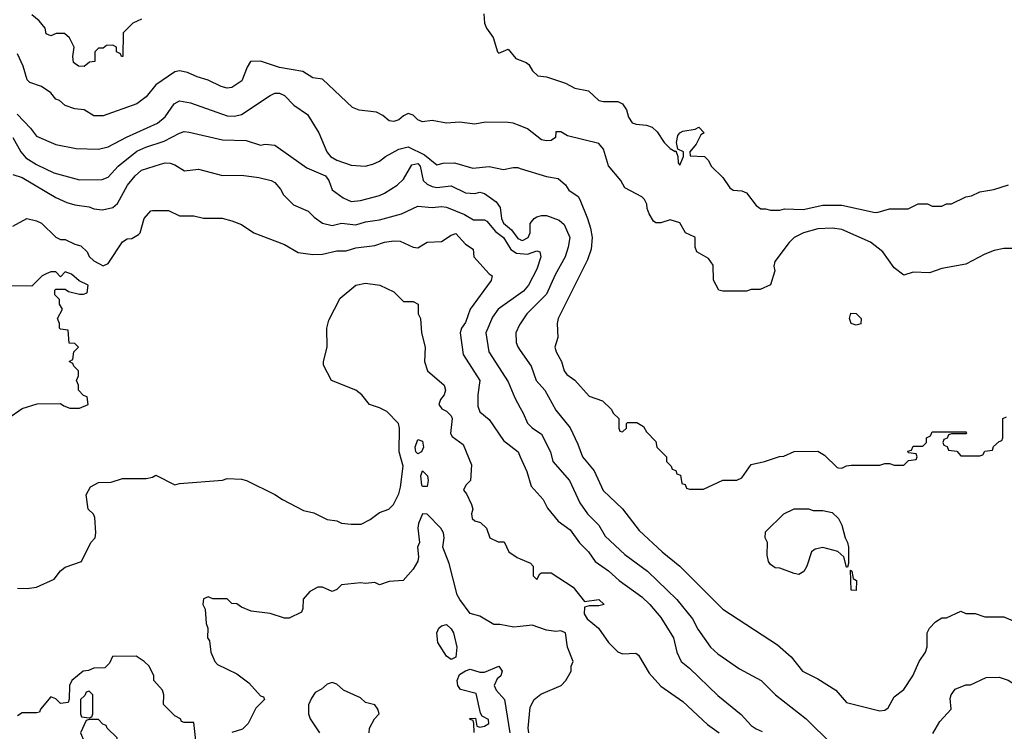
# Model space of a CAD drawing. Header units: inches. Extents: x 1793389 to 1900389, y 320802 to 470796.
# Tile 176 of 256: x 1827899 to 1832032, y 370917 to 373905. Entities that reach past the tile are written whole.
import ezdxf

# ---------------------------------------------------------------- set-up
doc = ezdxf.new("R2010")
doc.units = ezdxf.units.IN
doc.header["$MEASUREMENT"] = 0
doc.layers.add('B8327', color=7, linetype='Continuous')
doc.layers.add('B8337', color=7, linetype='Continuous')

msp = doc.modelspace()

# ---------------------------------------------------------------- linework, layer by layer
at = {"layer": 'B8327', "color": 2}
for points, elevation in [([(1828410, 373908), (1828374, 373890), (1828334, 373850), (1828331.3, 373750), (1828326, 373750), (1828322, 373762), (1828306, 373770), (1828306, 373790), (1828290, 373798), (1828263.6, 373796.4), (1828250, 373786), (1828230, 373786), (1828214, 373770), (1828214, 373730), (1828192.7, 373727.3), (1828170, 373708.7), (1828146, 373710), (1828124.7, 373724.7), (1828122, 373750), (1828128, 373790), (1828108.4, 373828.4), (1828087.3, 373847.3), (1828052.7, 373847.3), (1828030, 373838), (1828010, 373846), (1828006, 373870), (1827980.4, 373900.4), (1827950, 373926)], 230), ([(1829847.3, 373930), (1829850.8, 373890), (1829858.8, 373870), (1829886.8, 373830), (1829904.7, 373770), (1829910, 373764.7), (1829950, 373782), (1829982, 373742), (1830000, 373735.1)], 234), ([(1830000, 373458.8), (1829970.5, 373470.5), (1829950, 373474), (1829854.4, 373474.4), (1829810, 373466.8), (1829744.8, 373475.2), (1829690, 373470.5), (1829630, 373482), (1829590, 373476.3), (1829570, 373484), (1829550, 373504), (1829530, 373510.7), (1829510, 373502), (1829490, 373484.9), (1829470, 373477.3), (1829450, 373480.7), (1829423.5, 373503.5), (1829397.3, 373517.3), (1829324.7, 373524.7), (1829296, 373536), (1829170, 373656), (1829130, 373661), (1829087.1, 373687.1), (1828990, 373704), (1828910, 373731.3), (1828868, 373730), (1828853.6, 373706.4), (1828831.9, 373648.1), (1828790, 373621), (1828770, 373618), (1828744.5, 373624.5), (1828690, 373651.3), (1828644.5, 373664.5), (1828603.5, 373683.5), (1828570, 373690.7), (1828550, 373686.8), (1828470, 373631), (1828430, 373581), (1828390, 373551.3), (1828250, 373501), (1828210, 373501), (1828170, 373526), (1828130, 373531), (1828090, 373544.7), (1828065.4, 373565.4), (1828050, 373572), (1828030, 373598), (1827990, 373624.7), (1827941.4, 373641.4), (1827930, 373652), (1827914, 373710), (1827890, 373762)], 230), ([(1827888, 373508), (1827944.9, 373450), (1827970, 373416), (1828050, 373380.7), (1828135.5, 373364.5), (1828230, 373362), (1828270, 373370.7), (1828347.9, 373412.1), (1828477.2, 373470), (1828510, 373497.3), (1828548, 373552), (1828570, 373564), (1828615.6, 373555.6), (1828770, 373502), (1828800.2, 373499.8), (1828830, 373507.3), (1828950, 373587.3), (1828970, 373596.3), (1828990, 373596.3), (1829010, 373586.8), (1829050, 373546), (1829106.8, 373506.8), (1829154.8, 373430), (1829187.7, 373350), (1829204, 373330), (1829230, 373315.5), (1829290, 373294), (1829349.4, 373290.6), (1829382, 373298), (1829409.4, 373310.6), (1829434, 373330), (1829490, 373361.6), (1829530, 373370.6), (1829598, 373338), (1829650, 373296), (1829677.2, 373302.8), (1829724.5, 373304.5), (1829801.1, 373281.1), (1829870, 373288.2), (1829930, 373276.3), (1829970, 373284.9), (1829990, 373284), (1830000, 373280.9)], 226), ([(1827870, 373410.8), (1827903.8, 373350), (1827925.2, 373325.3), (1827970, 373297.1), (1828041.7, 373261.7), (1828150, 373233), (1828245.6, 373234.4), (1828270, 373244), (1828312.7, 373290), (1828390, 373352.4), (1828429, 373370), (1828505.3, 373394.7), (1828570, 373428.2), (1828590, 373435.5), (1828610, 373433.4), (1828750, 373400.7), (1828850, 373398), (1828910, 373378), (1828930, 373382), (1828970, 373378), (1829103.7, 373283.7), (1829182.8, 373250), (1829196.3, 373230), (1829210.5, 373190.5), (1829257.5, 373157.5), (1829290, 373142), (1829330, 373145.5), (1829410, 373167.3), (1829430, 373177.3), (1829484, 373210), (1829510, 373234.8), (1829544.8, 373295.3), (1829570, 373301.6), (1829580.4, 373290), (1829592.7, 373230), (1829610, 373214.4), (1829630, 373204.4), (1829650, 373200.4), (1829710, 373208.2), (1829770, 373178.8), (1829810, 373176), (1829830, 373181), (1829850, 373174.8), (1829899.7, 373139.7), (1829915.9, 373115.9), (1829921.7, 373070), (1829930.2, 373050.2), (1829963.4, 373023.4), (1829990, 372986.4), (1830000, 372981.8)], 222), ([(1827870, 373254.8), (1827910, 373243), (1828050, 373159.1), (1828097.5, 373137.5), (1828130, 373127.3), (1828190, 373118.8), (1828210.6, 373110.6), (1828247.1, 373107.1), (1828290, 373117.1), (1828310, 373133.4), (1828352, 373210), (1828383.7, 373250), (1828410, 373273), (1828490, 373299.1), (1828510, 373304), (1828530, 373302.8), (1828550, 373296), (1828590.7, 373270.7), (1828650, 373277.3), (1828750, 373250.6), (1828830, 373252.7), (1828902.8, 373242.8), (1828954, 373230), (1828970, 373222), (1828993.7, 373193.7), (1829006, 373170), (1829048.1, 373128.1), (1829110, 373101), (1829135.3, 373075.3), (1829170, 373051.3), (1829210, 373040.7), (1829250, 373050.4), (1829310, 373043.1), (1829350, 373055.8), (1829410, 373064.4), (1829502, 373090), (1829570, 373122.8), (1829630, 373116.3), (1829670, 373120.5), (1829690, 373118), (1829766.7, 373086.7), (1829804.4, 373064.4), (1829850, 373064.4), (1829859.6, 373059.6), (1829896, 373016), (1829930.3, 372990), (1829960.6, 372940.6), (1829984.6, 372924.6), (1830000, 372923.2)], 218), ([(1827870, 373038), (1827929.4, 373070.6), (1827970, 373061), (1827990.6, 373050.6), (1828050, 372992), (1828070, 372982), (1828090, 372982), (1828130, 372962), (1828155.3, 372955.3), (1828182, 372930), (1828191.1, 372911.1), (1828210, 372892), (1828250, 372872), (1828270, 372882), (1828330, 372972), (1828350, 372984.7), (1828370, 372986), (1828397.5, 373002.5), (1828404, 373010), (1828422, 373070), (1828450, 373102), (1828456.4, 373103.6), (1828523.6, 373103.6), (1828570, 373081), (1828630, 373081), (1828670, 373071.3), (1828748.9, 373071.1), (1828790, 373061), (1828830, 373044.7), (1828882, 373010), (1829010, 372961), (1829068.1, 372928.1), (1829130, 372918.8), (1829170, 372920.7), (1829230, 372934), (1829270, 372934.8), (1829310, 372947.3), (1829390, 372957.3), (1829430, 372970.7), (1829470, 372976.3), (1829495.5, 372975.5), (1829550, 372950.6), (1829570, 372947.3), (1829610, 372970.7), (1829670, 372974), (1829710, 373000.7), (1829730, 373006.8), (1829770, 372962.8), (1829802, 372942), (1829804.7, 372910), (1829870, 372838), (1829882, 372830), (1829878, 372810), (1829790.4, 372689.6), (1829770, 372634), (1829753.4, 372610), (1829747.3, 372590), (1829759.9, 372499.9), (1829830.6, 372390), (1829822, 372330), (1829822.5, 372282.5), (1829830, 372258), (1829870, 372226.8), (1829930, 372138.8), (1829990.8, 372090), (1830000, 372069.6)], 214), ([(1827849.1, 372230.9), (1827910, 372272), (1827972.7, 372292.7), (1828070, 372294), (1828083.6, 372283.6), (1828110, 372274), (1828150, 372274), (1828186, 372290), (1828182, 372322), (1828167.3, 372327.3), (1828146, 372350), (1828146, 372370), (1828138, 372390), (1828146, 372410), (1828146, 372430), (1828126, 372450), (1828122, 372462), (1828106, 372470), (1828122, 372478), (1828126, 372510), (1828146, 372530), (1828130, 372546), (1828107.3, 372547.3), (1828102, 372602), (1828070, 372606), (1828066, 372610), (1828066, 372630), (1828058, 372650), (1828078, 372690), (1828066, 372710), (1828066, 372730), (1828046, 372750), (1828046, 372770), (1828050, 372774), (1828090, 372774), (1828103.6, 372763.6), (1828150, 372752), (1828167.3, 372752.7), (1828182, 372758), (1828186, 372790), (1828148.4, 372808.4), (1828116.4, 372836.4), (1828090, 372846), (1828070, 372826), (1828050, 372846), (1828030, 372846), (1828010, 372838), (1827994, 372830), (1827950, 372786), (1827850, 372788)], 214), ([(1827890, 371518.8), (1827930, 371517.3), (1827970, 371522.8), (1828044, 371556), (1828070, 371591.3), (1828090, 371606), (1828158, 371630), (1828198, 371710), (1828215.3, 371730), (1828218, 371750), (1828214.6, 371814.6), (1828208.4, 371828.4), (1828186, 371850), (1828178, 371910), (1828196.4, 371943.6), (1828230, 371962), (1828283.6, 371963.6), (1828330, 371978), (1828430, 371978), (1828456.4, 371983.6), (1828470, 371992), (1828550, 371952), (1828570, 371958), (1828750, 371971.3), (1828770, 371978), (1828830, 371976), (1828850.7, 371970.7), (1828970, 371911.3), (1829002, 371890), (1829090, 371844.7), (1829134.4, 371834.4), (1829190, 371806), (1829230, 371801), (1829250, 371791.3), (1829290, 371786.8), (1829332.7, 371787.3), (1829370, 371806), (1829410, 371836), (1829448, 371850), (1829468, 371870), (1829490, 371914), (1829498, 371942), (1829509, 372030), (1829492.3, 372090), (1829493.2, 372190), (1829488.7, 372210), (1829440.1, 372260.1), (1829410, 372276), (1829368, 372290), (1829335.3, 372330), (1829310, 372349), (1829208, 372390), (1829174.6, 372454.6), (1829174, 372470), (1829189, 372530), (1829188.7, 372610), (1829196.4, 372643.6), (1829244.7, 372735.3), (1829310, 372790.8), (1829350, 372798.8), (1829411.1, 372791.1), (1829470, 372762), (1829510, 372722), (1829550, 372722), (1829572, 372710), (1829572, 372670), (1829582, 372650), (1829586, 372590), (1829601, 372530), (1829598, 372470), (1829611, 372430), (1829681, 372370), (1829686, 372350), (1829681, 372330), (1829666, 372310), (1829658, 372290), (1829670.9, 372270.9), (1829690, 372261), (1829710, 372242), (1829714, 372230), (1829707.3, 372167.3), (1829714.8, 372154.8), (1829761, 372121), (1829795.3, 372035.3), (1829791, 371970), (1829772, 371950), (1829762, 371930), (1829774.8, 371914.8), (1829796, 371870), (1829801, 371850), (1829796, 371830), (1829798, 371810), (1829810, 371801), (1829834, 371794), (1829858, 371770), (1829872, 371730), (1829907.3, 371712.7), (1829932.7, 371712.7), (1829952, 371670), (1829987.1, 371647.1), (1830000, 371641.7)], 210), ([(1830000, 372755.8), (1829907.3, 372690), (1829883.4, 372656.6), (1829856.3, 372590), (1829867.7, 372510), (1829950, 372384.7), (1829977.1, 372317.1), (1830000, 372275.9)], 218), ([(1830000, 372628.2), (1829996.7, 372623.3), (1829982, 372590), (1829983, 372550), (1829990, 372531.3), (1830000, 372516.7)], 222), ([(1830000, 371356.8), (1829973.7, 371353.7), (1829914.6, 371365.4), (1829890, 371366), (1829830, 371401), (1829790, 371412), (1829746, 371470), (1829736, 371490), (1829702.3, 371622.3), (1829674.9, 371690), (1829681.3, 371730), (1829678.7, 371750), (1829666.4, 371770), (1829610, 371828.2), (1829590, 371830.8), (1829572.4, 371790), (1829569.7, 371769.7), (1829577, 371710), (1829569, 371690), (1829573.6, 371650), (1829570, 371632), (1829550, 371598), (1829509.1, 371550.9), (1829450, 371546), (1829410, 371532), (1829390, 371542), (1829350, 371538), (1829330, 371541), (1829250, 371532), (1829230, 371512), (1829210, 371504.7), (1829170, 371522), (1829150, 371522), (1829116.4, 371503.6), (1829088.4, 371471.6), (1829087.3, 371432.7), (1829082, 371418), (1829030, 371392), (1829010, 371392), (1828951.1, 371411.1), (1828870, 371422), (1828830, 371438), (1828810, 371452), (1828790, 371454), (1828770, 371474), (1828710, 371474), (1828690, 371482), (1828670, 371474), (1828668, 371450), (1828678, 371430), (1828682, 371370), (1828688.7, 371350), (1828688, 371310), (1828696.4, 371296.4), (1828702, 371250), (1828718, 371210), (1828730, 371198), (1828810, 371158), (1828838, 371138), (1828860.4, 371120.4), (1828910, 371066), (1828922, 371062), (1828926, 371050), (1828890, 371014), (1828858, 370950), (1828833.6, 370926.4), (1828790, 370912)], 206), ([(1828638, 370878), (1828630, 370954), (1828590, 370954), (1828578, 370958), (1828574, 370970), (1828550, 370982), (1828502, 371030), (1828504.7, 371070), (1828498, 371090), (1828462, 371130), (1828462, 371150), (1828442, 371190), (1828422, 371210), (1828387.3, 371232.7), (1828288.4, 371231.6), (1828276.4, 371203.6), (1828256.4, 371183.6), (1828210, 371182), (1828187.3, 371172.7), (1828166, 371170), (1828118, 371130), (1828108, 371110), (1828107.3, 371052.7), (1828102, 371038), (1828070, 371034), (1828050, 371054), (1828030, 371062), (1827986, 371010), (1827982, 370998), (1827970, 370994), (1827910, 370994), (1827890, 370982)], 206), ([(1829807.3, 370912.7), (1829806, 370950), (1829802, 370962), (1829790, 370966), (1829788.7, 370971.3), (1829812.7, 370972.7), (1829818, 370938), (1829830, 370934), (1829850, 370938), (1829868, 370950), (1829867.3, 370967.3), (1829840.2, 370980.2), (1829832.9, 370992.9), (1829815.5, 371075.5), (1829750, 371093.2), (1829738, 371110), (1829735.1, 371130), (1829744.5, 371155.5), (1829770, 371171.3), (1829790, 371178), (1829830, 371164.7), (1829850, 371164.7), (1829910, 371190.8), (1829924.7, 371170), (1829918, 371150), (1829902.8, 371137.2), (1829891, 371110), (1829898.8, 371090), (1829933.4, 371050), (1829957, 370910)], 202), ([(1829366, 370910), (1829368, 370930), (1829388, 370970), (1829408, 370990), (1829402, 371010), (1829390, 371028), (1829350, 371038), (1829330, 371058), (1829258, 371090), (1829230, 371115.3), (1829210, 371122), (1829190, 371115.3), (1829165.4, 371094.6), (1829139.6, 371080.4), (1829123.6, 371056.4), (1829111.6, 371028.4), (1829111.3, 370990), (1829118, 370970), (1829158, 370910)], 206)]:
    msp.add_lwpolyline(points, dxfattribs=dict(at, elevation=elevation))
for points, elevation in [([(1829570, 372082), (1829562, 372090), (1829559.6, 372110), (1829570, 372142.8), (1829590, 372136), (1829593.7, 372110), (1829586, 372090)], 206), ([(1829590, 371945.2), (1829587.6, 371950), (1829582.9, 371990), (1829590, 372010.6), (1829610.3, 371990), (1829613.7, 371970), (1829610, 371945.2)], 206), ([(1829710, 371219), (1829690, 371233.2), (1829654, 371290), (1829649.6, 371330), (1829658, 371350), (1829670, 371360.5), (1829690, 371365.5), (1829710, 371347.3), (1829719.5, 371330), (1829733.4, 371270), (1829730, 371228)], 202), ([(1828190, 371086), (1828178, 371082), (1828172.7, 371067.3), (1828154, 371050), (1828154, 370990), (1828158, 370978), (1828190, 370974), (1828202, 370978), (1828206, 370990), (1828206, 371070)], 206), ([(1828230, 370966), (1828190, 370966), (1828178, 370962), (1828154, 370910), (1828170, 370874), (1828190, 370862), (1828230, 370862), (1828250, 370842), (1828270, 370834), (1828290, 370834), (1828307.3, 370852.7), (1828308, 370890), (1828266, 370930), (1828262, 370942), (1828247.3, 370947.3)], 206)]:
    msp.add_lwpolyline(points, close=True, dxfattribs=dict(at, elevation=elevation))
at = {"layer": 'B8337', "color": 2}
for points, elevation in [([(1830000, 373735.1), (1830025.4, 373725.4), (1830036.9, 373716.9), (1830052, 373690), (1830074, 373670), (1830110, 373664.7), (1830190, 373638), (1830230, 373618), (1830286.4, 373606.4), (1830330, 373566), (1830350, 373561), (1830410, 373561), (1830430, 373552), (1830446.4, 373526.4), (1830455.3, 373495.3), (1830470, 373472), (1830486.4, 373466.4), (1830530, 373462.8), (1830553.4, 373453.4), (1830574.4, 373434.4), (1830604.7, 373390), (1830630, 373364.7), (1830650, 373352), (1830654, 373354), (1830662, 373330), (1830663.6, 373303.6), (1830670, 373294), (1830686, 373330), (1830686, 373350), (1830662, 373362), (1830656, 373390), (1830661.6, 373418.4), (1830669.6, 373430.4), (1830682.4, 373437.6), (1830734.6, 373445.4), (1830750, 373454), (1830772, 373430), (1830758, 373422), (1830738, 373382), (1830712, 373350), (1830714, 373334), (1830774, 373330), (1830790, 373314), (1830802, 373290), (1830850, 373242), (1830879.8, 373199.8), (1830894, 373190), (1830930, 373186), (1830950, 373178), (1830990, 373124.7), (1831010, 373111.3), (1831030, 373111.3), (1831050, 373104.7), (1831090, 373104.7), (1831110, 373111), (1831187.5, 373107.5), (1831270, 373126.8), (1831350, 373126.8), (1831490, 373096), (1831503.1, 373096.9), (1831550, 373111.3), (1831628.4, 373111.6), (1831670, 373132), (1831710, 373131.3), (1831730, 373122), (1831770, 373122), (1831790, 373132), (1831810, 373132), (1831870, 373162), (1831894, 373166), (1831930, 373182), (1831988.4, 373191.6), (1832050, 373211.3)], 234), ([(1832070, 372944.7), (1832030, 372944.7), (1831990, 372936), (1831950, 372921), (1831870, 372878.8), (1831770, 372861), (1831718, 372842), (1831650, 372844.7), (1831610, 372832), (1831570, 372862.8), (1831522.8, 372930), (1831470.3, 372970.3), (1831350, 373023.8), (1831310, 373030.4), (1831250, 373026.4), (1831189.7, 373010.3), (1831149.7, 372990.3), (1831129.3, 372970), (1831069.2, 372890), (1831065.2, 372870), (1831069, 372850), (1831050, 372792), (1831007.3, 372772.7), (1830970, 372772), (1830950, 372764.7), (1830850, 372764.7), (1830834, 372770), (1830811.6, 372811.6), (1830810, 372874), (1830790, 372902), (1830742, 372930), (1830734, 372950), (1830734, 372990), (1830730, 372994), (1830694, 373010), (1830670, 373052), (1830630, 373064.7), (1830590, 373052), (1830570, 373052), (1830559.6, 373059.6), (1830542, 373090), (1830532.7, 373112.7), (1830532, 373130), (1830522, 373150), (1830510, 373162), (1830439.6, 373199.6), (1830422, 373230), (1830370.8, 373290.8), (1830350, 373362), (1830330, 373384.7), (1830198, 373418), (1830170, 373434), (1830150, 373434), (1830148, 373410), (1830130, 373398), (1830110, 373396), (1830090, 373400.7), (1830030, 373446.8), (1830000, 373458.8)], 230), ([(1830000, 373280.9), (1830110, 373246.8), (1830158.8, 373238.8), (1830190, 373212), (1830204.7, 373190), (1830242.8, 373162.8), (1830250.4, 373150.4), (1830283, 373070), (1830295.5, 373030), (1830301.6, 372990), (1830298, 372942), (1830282.8, 372897.2), (1830158.8, 372650), (1830154.8, 372630), (1830158, 372570), (1830144.7, 372530), (1830151, 372510), (1830174, 372470), (1830184, 372430), (1830195.9, 372415.9), (1830230, 372391), (1830290, 372324.7), (1830345.4, 372305.4), (1830382, 372270), (1830391.6, 372251.6), (1830414, 372230), (1830414, 372190), (1830418, 372178), (1830430, 372174), (1830446, 372190), (1830446, 372210), (1830450, 372214), (1830490, 372214), (1830516.9, 372196.9), (1830530, 372174), (1830570, 372134), (1830574, 372110), (1830614, 372070), (1830614, 372050), (1830634, 372030), (1830638, 372018), (1830652.7, 372012.7), (1830658, 371998), (1830672.7, 371992.7), (1830678, 371958), (1830692.7, 371952.7), (1830698, 371938), (1830710, 371934), (1830770, 371934), (1830850, 371972), (1830910, 371972), (1830930, 371982), (1830970, 372038), (1831026, 372050), (1831088.4, 372071.6), (1831107.3, 372072.7), (1831150, 372092), (1831250, 372094), (1831276.9, 372076.9), (1831330, 372024.7), (1831336.4, 372023.6), (1831350, 372022), (1831370, 372032), (1831390, 372034), (1831510, 372034), (1831530, 372042), (1831550, 372042), (1831570, 372034), (1831610, 372034), (1831630, 372054), (1831662, 372058), (1831666, 372070), (1831662, 372082), (1831630, 372086), (1831627.3, 372092.7), (1831642, 372098), (1831650, 372114), (1831690, 372114), (1831706, 372130), (1831706, 372150), (1831722, 372158), (1831730, 372174), (1831870, 372174), (1831874, 372170), (1831870, 372166), (1831810, 372166), (1831798, 372162), (1831792.7, 372147.3), (1831778, 372142), (1831774, 372130), (1831778, 372118), (1831792.7, 372112.7), (1831798, 372098), (1831832.7, 372092.7), (1831850, 372074), (1831930, 372074), (1831942, 372078), (1831950, 372094), (1831982, 372098), (1831987.3, 372112.7), (1832010, 372134), (1832022, 372138), (1832026, 372150), (1832026, 372230), (1832042, 372238)], 226), ([(1830000, 372981.8), (1830001.2, 372981.2), (1830010, 372977.6), (1830033, 372990), (1830042, 373010), (1830042.4, 373050), (1830058.4, 373070), (1830070, 373076.9), (1830090, 373083.6), (1830110, 373083.1), (1830163, 373063), (1830185.2, 373045.2), (1830207.7, 372990), (1830201.6, 372950), (1830188.2, 372910), (1830146.1, 372833.9), (1830110, 372753.2), (1830027.3, 372670), (1830000, 372628.2)], 222), ([(1830000, 372923.2), (1830030, 372920.4), (1830070, 372934.8), (1830082, 372930), (1830086.8, 372910), (1830070, 372858), (1830035.5, 372790), (1830014.1, 372765.9), (1830000, 372755.8)], 218), ([(1830000, 372516.7), (1830045.5, 372450), (1830067.3, 372390), (1830103, 372350), (1830150, 372266), (1830210, 372191.3), (1830242.5, 372122.5), (1830261, 372070), (1830310, 372011.3), (1830348.3, 371928.3), (1830430, 371851), (1830499.8, 371759.8), (1830596, 371670), (1830670.5, 371610.5), (1830851.3, 371430), (1831079.8, 371279.8), (1831138, 371230), (1831184.7, 371170), (1831250, 371137.3), (1831324.7, 371090), (1831370, 371038), (1831510, 371002.8), (1831530, 371006), (1831544.7, 371015.3), (1831570, 371062), (1831610, 371092), (1831648.7, 371150), (1831675.3, 371210), (1831702, 371250), (1831708.4, 371271.6), (1831708, 371330), (1831718, 371350), (1831743.1, 371376.9), (1831770, 371394), (1831790, 371394), (1831850, 371422), (1831870, 371412), (1831910, 371411.3), (1831950, 371398), (1832030, 371398), (1832105.4, 371365.4)], 222), ([(1830000, 372275.9), (1830012.8, 372252.8), (1830030.5, 372210.5), (1830050, 372190.8), (1830090, 372164.7), (1830126.8, 372090), (1830137.3, 372050), (1830207.3, 371970), (1830250, 371876), (1830282.8, 371830), (1830330, 371782.8), (1830356.7, 371736.7), (1830439, 371659), (1830534, 371590), (1830657.3, 371470), (1830722.8, 371390), (1830746.2, 371346.2), (1830798.8, 371270), (1830830, 371242.8), (1830919.9, 371179.9), (1831011.3, 371130), (1831071.3, 371070), (1831201, 370970), (1831310, 370862)], 218), ([(1830000, 372069.6), (1830027.9, 372007.9), (1830046, 371946), (1830096, 371890), (1830114.4, 371854.4), (1830159.8, 371799.8), (1830210, 371762.8), (1830248.5, 371708.5), (1830286.8, 371670), (1830314, 371630), (1830370, 371590.6), (1830414.8, 371550), (1830510, 371482), (1830544, 371450), (1830590, 371394.8), (1830644, 371310), (1830657.3, 371250), (1830676, 371210), (1830710, 371182.8), (1830830, 371066.8), (1830928.1, 370988.1), (1830970, 370941), (1830990, 370926.8), (1831016.3, 370916.3)], 214), ([(1830000, 371641.7), (1830043.6, 371623.6), (1830054, 371610), (1830054, 371570), (1830070, 371554), (1830082, 371578), (1830090, 371582), (1830130, 371582.8), (1830222.5, 371522.5), (1830270, 371462), (1830330, 371471), (1830352, 371450), (1830330, 371444), (1830290, 371444), (1830270, 371438), (1830268, 371410), (1830280.5, 371390), (1830328.4, 371350), (1830370.4, 371290), (1830410, 371250.6), (1830430, 371242), (1830484.7, 371244.7), (1830496.9, 371236.9), (1830541.4, 371161.4), (1830590, 371106), (1830682.5, 371042.5), (1830785.8, 370945.8), (1830834.8, 370910)], 210), ([(1830036.3, 370910), (1830033.4, 370930), (1830042, 371018), (1830058, 371050), (1830086.4, 371073.6), (1830172, 371110), (1830192, 371130), (1830214, 371170), (1830214, 371190), (1830222, 371210), (1830198.8, 371270), (1830190.7, 371330), (1830170, 371338.8), (1830150, 371336.3), (1830110, 371342), (1830050, 371362.8), (1830000, 371356.8)], 206), ([(1831731.6, 370908.4), (1831762, 370958), (1831808.7, 371010), (1831804.7, 371055.3), (1831808.7, 371070), (1831825.6, 371094.4), (1831870, 371112), (1831890, 371112), (1831956.4, 371143.6), (1832010, 371144.7), (1832048.4, 371131.6), (1832090, 371104.7), (1832154.4, 371074.4), (1832172, 371050), (1832210, 370972), (1832230, 370962), (1832262, 370930), (1832262, 370890)], 218)]:
    msp.add_lwpolyline(points, dxfattribs=dict(at, elevation=elevation))
for points, elevation in [([(1831410, 372622), (1831389, 372630), (1831382, 372650), (1831387.3, 372672.7), (1831410, 372672), (1831431.1, 372651.1), (1831430, 372628)], 226), ([(1831230, 371844.7), (1831270, 371844.7), (1831310, 371836), (1831336, 371810), (1831350, 371782), (1831364, 371730), (1831374, 371710), (1831378.8, 371690), (1831378, 371622), (1831374, 371606), (1831370, 371606), (1831358, 371650), (1831332.7, 371672.7), (1831270, 371689.2), (1831238.5, 371681.5), (1831222.8, 371670), (1831202.8, 371610), (1831190, 371588), (1831170, 371575.3), (1831150, 371579), (1831090, 371602), (1831070, 371604), (1831050, 371618), (1831042, 371630), (1831036.4, 371656.4), (1831038, 371710), (1831028.7, 371730), (1831030, 371754), (1831106, 371830), (1831150, 371851.3), (1831210, 371851.3)], 222), ([(1831410, 371508), (1831389.2, 371509.2), (1831386, 371594), (1831392, 371590), (1831398, 371558), (1831412, 371550)], 222)]:
    msp.add_lwpolyline(points, close=True, dxfattribs=dict(at, elevation=elevation))

doc.saveas('drawing.dxf')
